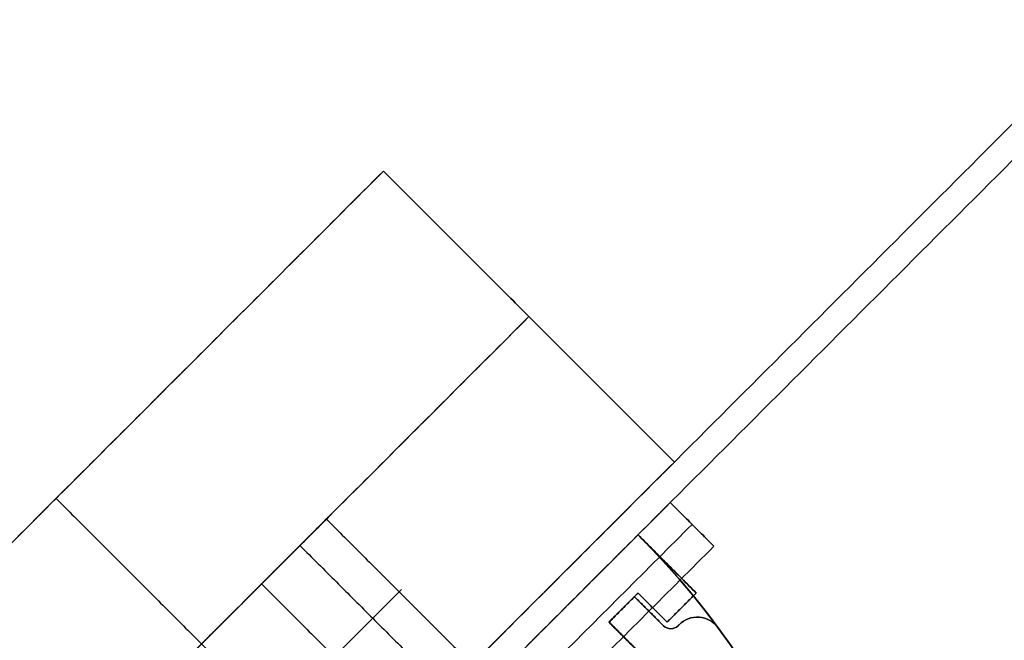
# Model space of a CAD drawing. Header units: millimetres. Extents: x -42 to 129, y -23 to 94.
# Tile 253 of 256: x -2 to 17, y 45 to 57. Entities that reach past the tile are written whole.
import ezdxf

# ---------------------------------------------------------------- set-up
doc = ezdxf.new("R2010")
doc.units = ezdxf.units.MM
for name, color, linetype in [('LUZ', 7, 'Continuous'), ('NEGRO', 7, 'Continuous'), ('NOGAL', 7, 'Continuous'), ('PANTALLA', 7, 'Continuous')]:
    doc.layers.add(name, color=color, linetype=linetype)

msp = doc.modelspace()

# ---------------------------------------------------------------- linework, layer by layer
at = {"layer": 'LUZ', "color": 254, "true_color": 0xcbd2ef, "extrusion": (0, 0, -1)}
for centre, radius, start, end in [((-11.436, 44.704, -153.2), 0.5, 45, 143.5335), ((-11.436, 44.704, 153.2), 0.5, 45, 143.5335), ((-10.921, 45.179, -153.2), 0.2, 270, 315), ((-10.921, 45.179, -153.2), 0.2, 270, 315), ((-10.921, 45.179, -153.2), 0.2, 225, 270), ((-10.921, 45.179, -153.2), 0.2, 225, 270), ((1.029, 35.492, -153.2), 16, 143.5335, 216.4665), ((1.029, 35.492, 153.2), 16, 143.5335, 216.4665)]:
    msp.add_arc(centre, radius, start, end, dxfattribs=at)
at = {"layer": 'LUZ', "color": 254, "true_color": 0xcbd2ef}
for centre, radius, start, end in [((11.436, 44.704, 153.2), 0.5, 36.4665, 135), ((11.436, 44.704, -153.2), 0.5, 36.4665, 135), ((11.436, 44.704), 0.5, 36.4665, 135), ((10.921, 45.179, -153.2), 0.2, 225, 270), ((10.921, 45.179, -153.2), 0.2, 225, 270), ((10.921, 45.179), 0.2, 225, 270), ((10.921, 45.179, -153.2), 0.2, 270, 315), ((10.921, 45.179, -153.2), 0.2, 270, 315), ((10.921, 45.179), 0.2, 270, 315), ((-1.029, 35.492, 153.2), 16, 323.5335, 36.4665), ((-1.029, 35.492, -153.2), 16, 323.5335, 36.4665), ((-1.029, 35.492), 16, 323.5335, 36.4665)]:
    msp.add_arc(centre, radius, start, end, dxfattribs=at)
for points in [[(10.214, 45.603, 153.2), (9.719, 45.108, 153.2)], [(9.719, 45.108, -153.2), (10.214, 45.603, -153.2)], [(10.214, 45.603, -153.2), (9.719, 45.108, -153.2)], [(9.719, 45.108, 153.2), (10.214, 45.603, 153.2)], [(10.214, 45.603), (9.719, 45.108)], [(10.779, 45.038, 153.2), (10.214, 45.603, 153.2)], [(10.214, 45.603, -153.2), (10.779, 45.038, -153.2)], [(10.779, 45.038, -153.2), (10.214, 45.603, -153.2)], [(10.214, 45.603, -153.2), (10.214, 45.603, 153.2)], [(10.214, 45.603, 153.2), (10.779, 45.038, 153.2)], [(10.779, 45.038), (10.214, 45.603)], [(10.214, 45.603, 153.2), (10.214, 45.603, -153.2)], [(9.966, 45.356, -153.2), (9.966, 45.356, 153.2)], [(10.496, 45.32, -153.2), (10.496, 45.32, 153.2)], [(11.473, 45.203, -153.2), (11.473, 45.203, 153.2)], [(9.719, 45.108, 153.2), (10.214, 44.613, 153.2)], [(10.214, 44.613, -153.2), (9.719, 45.108, -153.2)], [(9.719, 45.108, -153.2), (10.214, 44.613, -153.2)], [(10.214, 44.613, 153.2), (9.719, 45.108, 153.2)], [(9.719, 45.108, 153.2), (9.719, 45.108, -153.2)], [(9.719, 45.108), (10.214, 44.613)], [(9.719, 45.108, -153.2), (9.719, 45.108, 153.2)], [(10.779, 45.038, 153.2), (10.779, 45.038, -153.2)], [(10.779, 45.038, 153.2), (10.779, 45.038, -153.2)], [(10.835, 44.998, -153.2), (10.835, 44.998, 153.2)], [(11.006, 44.998, -153.2), (11.006, 44.998, 153.2)], [(11.082, 45.058, 153.2), (11.062, 45.038, 153.2)], [(11.062, 45.038, -153.2), (11.082, 45.058, -153.2)], [(11.082, 45.058, -153.2), (11.062, 45.038, -153.2)], [(11.062, 45.038, 153.2), (11.082, 45.058, 153.2)], [(11.082, 45.058), (11.062, 45.038)], [(11.062, 45.038, -153.2), (11.062, 45.038, 153.2)], [(11.062, 45.038, -153.2), (11.062, 45.038, 153.2)], [(11.072, 45.048, -153.2), (11.072, 45.048, 153.2)], [(11.082, 45.058, -153.2), (11.082, 45.058, 153.2)], [(11.082, 45.058, 153.2), (11.082, 45.058, -153.2)], [(11.838, 45.001, -153.2), (11.838, 45.001, 153.2)], [(11.838, 45.001, 153.2), (11.838, 45.001, -153.2)], [(9.966, 44.861, -153.2), (9.966, 44.861, 153.2)], [(10.921, 44.979, -153.2), (10.921, 44.979, 153.2)], [(10.921, 44.979, 153.2), (10.921, 44.979, -153.2)]]:
    msp.add_open_spline(points, degree=1, dxfattribs=at)
at = {"layer": 'NEGRO', "extrusion": (0, 0, -1)}
for centre, end in [((1.029, 35.492, 155), 225), ((1.029, 35.492, 153.2), 225), ((1.029, 35.492, -153.2), 180), ((1.029, 35.492, -155), 180), ((1.029, 35.492, -154.1), 180)]:
    msp.add_arc(centre, 16, 135, end, dxfattribs=at)
at = {"layer": 'NEGRO'}
for centre, start in [((-1.029, 35.492, -155), 315), ((-1.029, 35.492, -154.1), 315), ((-1.029, 35.492, -153.2), 315), ((-1.029, 35.492, 155), 0), ((-1.029, 35.492, 153.2), 0)]:
    msp.add_arc(centre, 16, start, 45, dxfattribs=at)
at = {"layer": 'NEGRO', "color": 7, "true_color": 0xffffff}
for points in [[(0.34, 36.861, 156), (10.911, 47.432, 156)], [(10.911, 47.432, 179), (0.34, 36.861, 179)], [(10.911, 47.432, 179), (0.34, 36.861, 179)], [(0.34, 36.861, 156), (10.911, 47.432, 156)], [(10.911, 47.432, 167.5), (0.34, 36.861, 167.5)], [(0.34, 36.861, -179), (10.911, 47.432, -179)], [(10.911, 47.432, -156), (0.34, 36.861, -156)], [(10.911, 47.432, -156), (0.34, 36.861, -156)], [(0.34, 36.861, -179), (10.911, 47.432, -179)], [(10.911, 47.432, -167.5), (0.34, 36.861, -167.5)], [(10.911, 47.432, 156), (11.76, 46.584, 156)], [(11.76, 46.584, 179), (10.911, 47.432, 179)], [(10.911, 47.432, 156), (10.911, 47.432, 179)], [(10.911, 47.432, 156), (10.911, 47.432, 179)], [(10.911, 47.432, 179), (11.76, 46.584, 179)], [(11.76, 46.584, 156), (10.911, 47.432, 156)], [(10.911, 47.432, 167.5), (11.76, 46.584, 167.5)], [(10.911, 47.432, -179), (11.76, 46.584, -179)], [(11.76, 46.584, -156), (10.911, 47.432, -156)], [(10.911, 47.432, -179), (10.911, 47.432, -156)], [(10.911, 47.432, -179), (10.911, 47.432, -156)], [(10.911, 47.432, -156), (11.76, 46.584, -156)], [(11.76, 46.584, -179), (10.911, 47.432, -179)], [(10.911, 47.432, -167.5), (11.76, 46.584, -167.5)], [(0.764, 36.437, 156), (11.336, 47.008, 156)], [(11.336, 47.008, 179), (0.764, 36.437, 179)], [(0.764, 36.437, -179), (11.336, 47.008, -179)], [(11.336, 47.008, -156), (0.764, 36.437, -156)], [(11.336, 47.008, 156), (11.336, 47.008, 179)], [(11.336, 47.008, -179), (11.336, 47.008, -156)], [(11.76, 46.584, 156), (1.188, 36.013, 156)], [(11.76, 46.584, 179), (1.188, 36.013, 179)], [(1.188, 36.013, 156), (11.76, 46.584, 156)], [(11.76, 46.584, 167.5), (1.188, 36.013, 167.5)], [(1.188, 36.013, 179), (11.76, 46.584, 179)], [(11.76, 46.584, -179), (1.188, 36.013, -179)], [(11.76, 46.584, -156), (1.188, 36.013, -156)], [(1.188, 36.013, -179), (11.76, 46.584, -179)], [(11.76, 46.584, -167.5), (1.188, 36.013, -167.5)], [(1.188, 36.013, -156), (11.76, 46.584, -156)], [(11.76, 46.584, 156), (11.76, 46.584, 179)], [(11.76, 46.584, 179), (11.76, 46.584, 156)], [(11.76, 46.584, -179), (11.76, 46.584, -156)], [(11.76, 46.584, -156), (11.76, 46.584, -179)]]:
    msp.add_open_spline(points, degree=1, dxfattribs=at)
at = {"layer": 'NEGRO'}
for points in [[(-1.029, 35.492, -155), (10.284, 46.805, -155)], [(10.284, 46.805, -155), (-1.029, 35.492, -155)], [(-1.029, 35.492, -153.2), (10.284, 46.805, -153.2)], [(10.284, 46.805, -154.1), (-1.029, 35.492, -154.1)], [(10.284, 46.805, -153.2), (-1.029, 35.492, -153.2)], [(10.284, 46.805, 155), (-1.029, 35.492, 155)], [(10.284, 46.805, 153.2), (-1.029, 35.492, 153.2)], [(-1.029, 35.492, 155), (10.284, 46.805, 155)], [(10.284, 46.805, 154.1), (-1.029, 35.492, 154.1)], [(-1.029, 35.492, 153.2), (10.284, 46.805, 153.2)], [(10.284, 46.805, -153.2), (10.284, 46.805, -155)], [(10.284, 46.805, -155), (10.284, 46.805, -153.2)], [(10.284, 46.805, 155), (10.284, 46.805, 153.2)], [(10.284, 46.805, 153.2), (10.284, 46.805, 155)]]:
    msp.add_open_spline(points, degree=1, dxfattribs=at)
at = {"layer": 'NEGRO', "color": 254, "true_color": 0xcbd2ef}
for points in [[(-1.029, 35.492, -153.2), (10.284, 46.805, -153.2)], [(10.284, 46.805, 153.2), (-1.029, 35.492, 153.2)], [(10.284, 46.805, -153.2), (-1.029, 35.492, -153.2)], [(-1.029, 35.492, 153.2), (10.284, 46.805, 153.2)], [(10.284, 46.805), (-1.029, 35.492)], [(10.284, 46.805, -153.2), (11.416, 45.674, -153.2)], [(11.416, 45.674, 153.2), (10.284, 46.805, 153.2)], [(10.284, 46.805, 153.2), (10.284, 46.805, -153.2)], [(11.416, 45.674, -153.2), (10.284, 46.805, -153.2)], [(10.284, 46.805, -153.2), (10.284, 46.805, 153.2)], [(10.284, 46.805, 153.2), (11.416, 45.674, 153.2)], [(11.416, 45.674), (10.284, 46.805)], [(10.85, 46.24, -153.2), (10.85, 46.24, 153.2)], [(10.284, 45.674, -153.2), (9.719, 45.108, -153.2)], [(9.719, 45.108, 153.2), (10.284, 45.674, 153.2)], [(9.719, 45.108, -153.2), (10.284, 45.674, -153.2)], [(10.284, 45.674, 153.2), (9.719, 45.108, 153.2)], [(9.719, 45.108), (10.284, 45.674)], [(10.85, 45.108, -153.2), (10.284, 45.674, -153.2)], [(10.284, 45.674, 153.2), (10.85, 45.108, 153.2)], [(10.284, 45.674, -153.2), (10.85, 45.108, -153.2)], [(10.85, 45.108, 153.2), (10.284, 45.674, 153.2)], [(10.284, 45.674, 153.2), (10.284, 45.674, -153.2)], [(10.284, 45.674), (10.85, 45.108)], [(10.284, 45.674, -153.2), (10.284, 45.674, 153.2)], [(11.416, 45.674, -153.2), (10.85, 45.108, -153.2)], [(10.85, 45.108, 153.2), (11.416, 45.674, 153.2)], [(10.85, 45.108, -153.2), (11.416, 45.674, -153.2)], [(11.416, 45.674, 153.2), (10.85, 45.108, 153.2)], [(10.85, 45.108), (11.416, 45.674)], [(11.416, 45.674, 153.2), (11.416, 45.674, -153.2)], [(11.416, 45.674, -153.2), (11.416, 45.674, 153.2)], [(10.001, 45.391, -153.2), (10.001, 45.391, 153.2)], [(10.567, 45.391, -153.2), (10.567, 45.391, 153.2)], [(11.133, 45.391, -153.2), (11.133, 45.391, 153.2)], [(9.719, 45.108, -153.2), (10.284, 44.543, -153.2)], [(10.284, 44.543, 153.2), (9.719, 45.108, 153.2)], [(9.719, 45.108, 153.2), (9.719, 45.108, -153.2)], [(10.284, 44.543, -153.2), (9.719, 45.108, -153.2)], [(9.719, 45.108, -153.2), (9.719, 45.108, 153.2)], [(9.719, 45.108, 153.2), (10.284, 44.543, 153.2)], [(10.284, 44.543), (9.719, 45.108)], [(10.85, 45.108, 153.2), (10.85, 45.108, -153.2)], [(10.85, 45.108, -153.2), (10.85, 45.108, 153.2)], [(10.001, 44.826, -153.2), (10.001, 44.826, 153.2)]]:
    msp.add_open_spline(points, degree=1, dxfattribs=at)
at = {"layer": 'NOGAL', "color": 254, "true_color": 0xcbd2ef, "extrusion": (0.707107, -0.707107, 6.12323e-17)}
for centre in [(32.868, -165, -30.324), (32.868, 165, -30.324), (32.868, 165, -30.324), (32.868, -165, -30.324)]:
    msp.add_arc(centre, 3.5, 270, 90, dxfattribs=at)
at = {"layer": 'NOGAL', "color": 254, "true_color": 0xcbd2ef, "extrusion": (0.707107, -0.707107, 0)}
for centre in [(32.868, -165, -28.324), (32.868, 165, -28.324)]:
    msp.add_arc(centre, 3.5, 270, 90, dxfattribs=at)
at = {"layer": 'NOGAL', "color": 254, "true_color": 0xcbd2ef}
for points in [[(10.991, 22.764, 180), (-28.607, 62.362, 180)], [(-28.607, 62.362, 180), (10.991, 22.764, 180)], [(8.163, 19.935, 180), (-31.435, 59.533, 180)], [(5.335, 17.107, 180), (-34.263, 56.705, 180)], [(5.335, 17.107, 180), (-34.263, 56.705, 180)], [(5.335, 53.876, -180), (-34.263, 14.278, -180)], [(-34.263, 14.278, -180), (5.335, 53.876, -180)], [(-7.393, 41.149, 180), (5.335, 53.876, 180)], [(5.335, 53.876, 180), (-7.393, 41.149, 180)], [(5.335, 53.876), (-7.393, 41.149)], [(5.335, 53.876, 180), (5.335, 53.876, -180)], [(5.335, 53.876, -180), (10.991, 48.22, -180)], [(10.991, 48.22, 180), (5.335, 53.876, 180)], [(5.335, 53.876), (10.991, 48.22)], [(5.335, 53.876, 180), (10.991, 48.22, 180)], [(10.991, 48.22, -180), (5.335, 53.876, -180)], [(5.335, 53.876, -180), (5.335, 53.876, 180)], [(8.163, 51.048, -180), (-31.435, 11.45, -180)], [(-4.565, 38.32, 180), (8.163, 51.048, 180)], [(8.163, 51.048, 180), (8.163, 51.048, -180)], [(-28.607, 8.622, -180), (10.991, 48.22, -180)], [(-28.607, 8.622, -180), (10.991, 48.22, -180)], [(10.991, 48.22, 180), (-1.737, 35.492, 180)], [(10.991, 48.22, 180), (-1.737, 35.492, 180)], [(10.991, 48.22), (-1.737, 35.492)], [(10.991, 48.22, -180), (10.991, 48.22, 180)], [(10.991, 48.22, -180), (10.991, 48.22, 180)], [(-1.029, 47.513, 180), (4.627, 41.856, 180)], [(4.274, 47.159, 165), (-0.676, 42.209, 165)], [(4.274, 47.159, -165), (-0.676, 42.209, -165)], [(4.226, 47.111, -165.683), (7.055, 44.283, -165.683)], [(4.226, 47.111, 164.317), (7.055, 44.283, 164.317)], [(3.712, 46.597, -162.78), (6.541, 43.769, -162.78)], [(3.712, 46.597, 167.22), (6.541, 43.769, 167.22)], [(2.966, 45.851, -168.087), (5.794, 43.022, -168.087)], [(2.966, 45.851, 161.913), (5.794, 43.022, 161.913)]]:
    msp.add_open_spline(points, degree=1, dxfattribs=at)
at = {"layer": 'PANTALLA', "color": 254, "true_color": 0xcbd2ef}
for points in [[(-1.037, 36.192, -180), (36.613, 73.842, -180)], [(-1.037, 36.192, 180), (36.613, 73.842, 180)], [(36.613, 73.842, -180), (-1.037, 36.192, -180)], [(-1.037, 36.192, 180), (36.613, 73.842, 180)], [(36.613, 73.842), (-1.037, 36.192)], [(36.967, 73.488, -180), (-0.683, 35.838, -180)], [(36.967, 73.488, 180), (-0.683, 35.838, 180)], [(36.967, 73.488, -180), (-0.683, 35.838, -180)], [(-0.683, 35.838, 180), (36.967, 73.488, 180)], [(36.967, 73.488), (-0.683, 35.838)]]:
    msp.add_open_spline(points, degree=1, dxfattribs=at)

doc.saveas('drawing.dxf')
